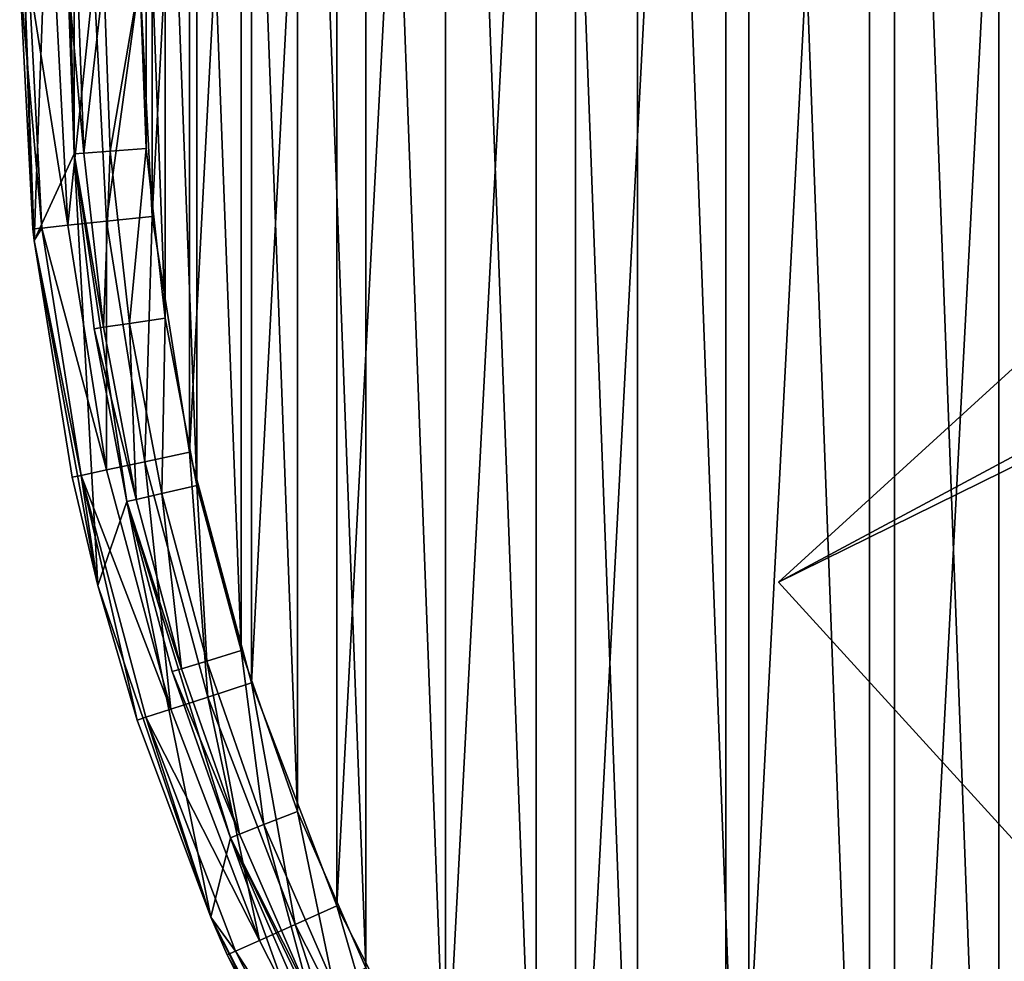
# Model space of a CAD drawing. Header units: millimetres. Extents: x -33.1 to 46.9, y 0.4 to 80.4.
# Tile 3 of 29: x -33.1 to -16.7, y 24 to 39.7. Entities that reach past the tile are written whole.
import ezdxf

# ---------------------------------------------------------------- set-up
doc = ezdxf.new("R2010")
doc.units = ezdxf.units.MM
doc.header["$LTSCALE"] = 25.4
doc.layers.get('0').update_dxf_attribs({"true_color": 0xff5454})

# ---------------------------------------------------------------- blocks, each defined once
blk = doc.blocks.new('PROFILE-POWER-SUPPLY-KIT-9237-9238.STL#2')
at = {"color": 250, "true_color": 0x262626}
mesh = blk.add_polyface(dxfattribs=at)
corners = [(-32.908, 36.025, 968.528), (-32.483, 47.665, 968.528), (-33.121, 41.861, 968.528), (-32.238, 37.471, 968.528), (-31.847, 30.283, 968.528), (-31.365, 31.677, 968.528), (-29.962, 24.756, 968.528), (-29.638, 26.079, 968.528), (-27.292, 19.562, 968.528), (-27.096, 20.8, 968.528), (-23.894, 14.813, 968.528), (-23.796, 15.959, 968.528), (-19.841, 10.609, 968.528), (-19.811, 11.664, 968.528), (-15.219, 7.04, 968.528), (-15.23, 8.011, 968.528), (-10.156, 5.082, 968.528), (-10.126, 4.182, 968.528), (-4.702, 2.942, 968.528), (-4.672, 2.096, 968.528), (1.01, 1.638, 968.528), (1.028, 0.826, 968.528), (6.852, 1.2, 968.528), (6.852, 0.4, 968.528), (12.676, 0.826, 968.528), (12.695, 1.638, 968.528), (18.376, 2.096, 968.528), (18.407, 2.942, 968.528), (23.83, 4.182, 968.528), (23.86, 5.082, 968.528), (28.923, 7.04, 968.528), (28.934, 8.011, 968.528), (33.545, 10.609, 968.528), (33.515, 11.664, 968.528), (37.5, 15.959, 968.528), (37.598, 14.813, 968.528), (40.8, 20.8, 968.528), (40.996, 19.562, 968.528), (43.342, 26.079, 968.528), (43.666, 24.756, 968.528), (45.069, 31.677, 968.528), (45.551, 30.283, 968.528), (45.942, 37.471, 968.528), (46.612, 36.025, 968.528), (45.942, 43.329, 968.528), (46.187, 47.665, 968.528), (46.825, 41.861, 968.528), (-32.238, 43.329, 968.528), (-31.005, 53.315, 968.528), (-31.365, 49.123, 968.528), (-29.638, 54.721, 968.528), (-28.722, 58.69, 968.528), (-27.096, 60, 968.528), (-25.679, 63.674, 968.528), (-23.796, 64.841, 968.528), (-21.944, 68.163, 968.528), (-19.811, 69.136, 968.528), (-17.595, 72.06, 968.528), (-15.23, 72.789, 968.528), (-12.725, 75.282, 968.528), (-10.156, 75.718, 968.528), (-7.437, 77.761, 968.528), (-4.702, 77.858, 968.528), (-1.845, 79.443, 968.528), (1.01, 79.162, 968.528), (3.932, 80.293, 968.528), (6.852, 79.6, 968.528), (6.852, 80.4, 968.528), (12.695, 79.162, 968.528), (9.772, 80.293, 968.528), (15.549, 79.443, 968.528), (18.407, 77.858, 968.528), (21.141, 77.761, 968.528), (23.86, 75.718, 968.528), (26.429, 75.282, 968.528), (28.934, 72.789, 968.528), (31.299, 72.06, 968.528), (33.515, 69.136, 968.528), (35.648, 68.163, 968.528), (37.5, 64.841, 968.528), (39.384, 63.674, 968.528), (40.8, 60, 968.528), (42.426, 58.69, 968.528), (43.342, 54.721, 968.528), (44.71, 53.315, 968.528), (45.069, 49.123, 968.528)]
mesh.append_faces([[corners[k] for k in face] for face in [(0, 1, 2), (45, 43, 46)]], dxfattribs={"vtx0": -1, "color": 250})
mesh.append_faces([[corners[k] for k in face] for face in [(3, 4, 5), (5, 6, 7), (7, 8, 9), (9, 10, 11), (11, 12, 13), (13, 14, 15), (15, 14, 16), (16, 17, 18), (18, 19, 20), (20, 21, 22), (22, 24, 25), (25, 26, 27), (27, 28, 29), (29, 30, 31), (31, 32, 33), (33, 32, 34), (34, 35, 36), (36, 37, 38), (38, 39, 40), (40, 41, 42), (42, 43, 44), (1, 47, 48), (47, 1, 3), (48, 50, 51), (51, 52, 53), (53, 54, 55), (55, 56, 57), (57, 58, 59), (59, 60, 61), (61, 62, 63), (63, 64, 65), (65, 66, 67), (67, 68, 69), (69, 68, 70), (70, 71, 72), (72, 73, 74), (74, 75, 76), (76, 77, 78), (78, 79, 80), (80, 81, 82), (82, 83, 84), (84, 85, 45)]], dxfattribs={"vtx0": -1, "vtx1": -1, "color": 250})
mesh.append_faces([[corners[k] for k in face] for face in [(1, 0, 3), (44, 43, 45)]], dxfattribs={"vtx0": -1, "vtx1": -1, "vtx2": -1, "color": 250})
mesh.append_faces([[corners[k] for k in face] for face in [(3, 0, 4), (5, 4, 6), (7, 6, 8), (9, 8, 10), (11, 10, 12), (13, 12, 14), (16, 14, 17), (18, 17, 19), (20, 19, 21), (22, 21, 23), (22, 23, 24), (25, 24, 26), (27, 26, 28), (29, 28, 30), (31, 30, 32), (34, 32, 35), (36, 35, 37), (38, 37, 39), (40, 39, 41), (42, 41, 43), (48, 47, 49), (48, 49, 50), (51, 50, 52), (53, 52, 54), (55, 54, 56), (57, 56, 58), (59, 58, 60), (61, 60, 62), (63, 62, 64), (65, 64, 66), (67, 66, 68), (70, 68, 71), (72, 71, 73), (74, 73, 75), (76, 75, 77), (78, 77, 79), (80, 79, 81), (82, 81, 83), (84, 83, 85), (45, 85, 44)]], dxfattribs={"vtx0": -1, "vtx2": -1, "color": 250})
mesh = blk.add_polyface(dxfattribs=at)
corners = [(-30.94, 44.372, 938.928), (-30.94, 36.428, 938.928), (-31.148, 40.4, 938.928), (-30.318, 48.301, 938.928), (-30.318, 32.499, 938.928), (-29.288, 52.143, 938.928), (-29.288, 28.657, 938.928), (-27.863, 55.856, 938.928), (-27.863, 24.944, 938.928), (-26.057, 59.4, 938.928), (-26.057, 21.4, 938.928), (-23.891, 62.736, 938.928), (-23.891, 18.064, 938.928), (-21.387, 65.827, 938.928), (-21.387, 14.973, 938.928), (-18.575, 68.64, 938.928), (-18.575, 12.16, 938.928), (-15.484, 71.143, 938.928), (-15.484, 9.657, 938.928), (-12.148, 73.309, 938.928), (-12.148, 7.491, 938.928), (-8.604, 75.115, 938.928), (-8.604, 5.685, 938.928), (-4.891, 76.54, 938.928), (-4.891, 4.26, 938.928), (-1.049, 77.57, 938.928), (-1.049, 3.23, 938.928), (2.88, 78.192, 938.928), (2.88, 2.608, 938.928), (2.952, 41.29, 938.928), (6.852, 78.4, 938.928), (3.725, 42.894, 938.928), (5.117, 44.004, 938.928), (6.852, 44.4, 938.928), (10.824, 78.192, 938.928), (8.588, 44.004, 938.928), (9.979, 42.894, 938.928), (10.752, 41.29, 938.928), (10.752, 39.51, 938.928), (2.952, 39.51, 938.928), (6.852, 2.4, 938.928), (3.725, 37.906, 938.928), (5.117, 36.796, 938.928), (6.852, 36.4, 938.928), (8.588, 36.796, 938.928), (10.824, 2.608, 938.928), (9.979, 37.906, 938.928), (14.753, 77.57, 938.928), (14.753, 3.23, 938.928), (18.595, 76.54, 938.928), (18.595, 4.26, 938.928), (22.308, 75.115, 938.928), (22.308, 5.685, 938.928), (25.852, 73.309, 938.928), (25.852, 7.491, 938.928), (29.188, 71.143, 938.928), (29.188, 9.657, 938.928), (32.279, 68.64, 938.928), (32.279, 12.16, 938.928), (35.092, 65.827, 938.928), (35.092, 14.973, 938.928), (37.595, 62.736, 938.928), (37.595, 18.064, 938.928), (39.761, 59.4, 938.928), (39.761, 21.4, 938.928), (41.567, 55.856, 938.928), (41.567, 24.944, 938.928), (42.992, 52.143, 938.928), (42.992, 28.657, 938.928), (44.022, 48.301, 938.928), (44.022, 32.499, 938.928), (44.644, 44.372, 938.928), (44.644, 36.428, 938.928), (44.852, 40.4, 938.928)]
mesh.append_faces([[corners[k] for k in face] for face in [(0, 1, 2), (72, 71, 73)]], dxfattribs={"vtx0": -1, "color": 250})
mesh.append_faces([[corners[k] for k in face] for face in [(1, 3, 4), (4, 5, 6), (6, 7, 8), (8, 9, 10), (10, 11, 12), (12, 13, 14), (14, 15, 16), (16, 17, 18), (18, 19, 20), (20, 21, 22), (22, 23, 24), (24, 25, 26), (26, 27, 28), (29, 30, 31), (31, 30, 32), (32, 30, 33), (33, 34, 35), (35, 34, 36), (36, 34, 37), (37, 34, 38), (28, 39, 40), (39, 28, 29), (40, 44, 45), (45, 47, 48), (48, 49, 50), (50, 51, 52), (52, 53, 54), (54, 55, 56), (56, 57, 58), (58, 59, 60), (60, 61, 62), (62, 63, 64), (64, 65, 66), (66, 67, 68), (68, 69, 70), (70, 71, 72)]], dxfattribs={"vtx0": -1, "vtx1": -1, "color": 250})
mesh.append_faces([[corners[k] for k in face] for face in [(28, 27, 29), (45, 38, 34)]], dxfattribs={"vtx0": -1, "vtx1": -1, "vtx2": -1, "color": 250})
mesh.append_faces([[corners[k] for k in face] for face in [(1, 0, 3), (4, 3, 5), (6, 5, 7), (8, 7, 9), (10, 9, 11), (12, 11, 13), (14, 13, 15), (16, 15, 17), (18, 17, 19), (20, 19, 21), (22, 21, 23), (24, 23, 25), (26, 25, 27), (29, 27, 30), (33, 30, 34), (40, 39, 41), (40, 41, 42), (40, 42, 43), (40, 43, 44), (45, 44, 46), (45, 46, 38), (45, 34, 47), (48, 47, 49), (50, 49, 51), (52, 51, 53), (54, 53, 55), (56, 55, 57), (58, 57, 59), (60, 59, 61), (62, 61, 63), (64, 63, 65), (66, 65, 67), (68, 67, 69), (70, 69, 71)]], dxfattribs={"vtx0": -1, "vtx2": -1, "color": 250})
mesh = blk.add_polyface(dxfattribs=at)
corners = [(-31.042, 37.56, 939.728), (-31.042, 43.24, 939.728), (-31.148, 40.4, 939.728), (-30.723, 34.736, 939.728), (-30.723, 46.064, 939.728), (-30.195, 31.944, 939.728), (-30.195, 48.856, 939.728), (-29.46, 29.199, 939.728), (-29.46, 51.601, 939.728), (-28.521, 26.517, 939.728), (-28.521, 54.283, 939.728), (-27.385, 23.912, 939.728), (-27.385, 56.888, 939.728), (-26.057, 21.4, 939.728), (-26.057, 59.4, 939.728), (-24.545, 18.994, 939.728), (-24.545, 61.806, 939.728), (-22.857, 16.707, 939.728), (-22.857, 64.093, 939.728), (-21.004, 14.553, 939.728), (-21.004, 66.247, 939.728), (-18.994, 12.544, 939.728), (-18.994, 68.256, 939.728), (-16.841, 10.69, 939.728), (-16.841, 70.11, 939.728), (-14.554, 9.003, 939.728), (-14.554, 71.797, 939.728), (-12.148, 7.491, 939.728), (-12.148, 73.309, 939.728), (-9.635, 6.163, 939.728), (-9.635, 74.637, 939.728), (-7.031, 5.027, 939.728), (-7.031, 75.773, 939.728), (-4.349, 4.088, 939.728), (-4.349, 76.712, 939.728), (-1.604, 3.353, 939.728), (-1.604, 77.447, 939.728), (1.188, 2.824, 939.728), (1.188, 77.976, 939.728), (4.012, 2.506, 939.728), (2.952, 39.51, 939.728), (3.725, 37.906, 939.728), (5.117, 36.796, 939.728), (6.852, 2.4, 939.728), (6.852, 36.4, 939.728), (9.692, 2.506, 939.728), (8.588, 36.796, 939.728), (9.979, 37.906, 939.728), (12.516, 2.824, 939.728), (10.752, 39.51, 939.728), (10.752, 41.29, 939.728), (2.952, 41.29, 939.728), (4.012, 78.294, 939.728), (3.725, 42.894, 939.728), (5.117, 44.004, 939.728), (6.852, 78.4, 939.728), (6.852, 44.4, 939.728), (8.588, 44.004, 939.728), (9.692, 78.294, 939.728), (9.979, 42.894, 939.728), (12.516, 77.976, 939.728), (15.308, 3.353, 939.728), (15.308, 77.447, 939.728), (18.053, 4.088, 939.728), (18.053, 76.712, 939.728), (20.735, 5.027, 939.728), (20.735, 75.773, 939.728), (23.34, 6.163, 939.728), (23.34, 74.637, 939.728), (25.852, 7.491, 939.728), (25.852, 73.309, 939.728), (28.258, 9.003, 939.728), (28.258, 71.797, 939.728), (30.545, 10.69, 939.728), (30.545, 70.11, 939.728), (32.699, 12.544, 939.728), (32.699, 68.256, 939.728), (34.708, 14.553, 939.728), (34.708, 66.247, 939.728), (36.562, 16.707, 939.728), (36.562, 64.093, 939.728), (38.249, 18.994, 939.728), (38.249, 61.806, 939.728), (39.761, 21.4, 939.728), (39.761, 59.4, 939.728), (41.089, 23.912, 939.728), (41.089, 56.888, 939.728), (42.225, 26.517, 939.728), (42.225, 54.283, 939.728), (43.164, 29.199, 939.728), (43.164, 51.601, 939.728), (43.899, 31.944, 939.728), (43.899, 48.856, 939.728), (44.428, 34.736, 939.728), (44.428, 46.064, 939.728), (44.746, 37.56, 939.728), (44.746, 43.24, 939.728), (44.852, 40.4, 939.728)]
mesh.append_faces([[corners[k] for k in face] for face in [(0, 1, 2), (96, 95, 97)]], dxfattribs={"vtx0": -1, "color": 250})
mesh.append_faces([[corners[k] for k in face] for face in [(1, 3, 4), (4, 5, 6), (6, 7, 8), (8, 9, 10), (10, 11, 12), (12, 13, 14), (14, 15, 16), (16, 17, 18), (18, 19, 20), (20, 21, 22), (22, 23, 24), (24, 25, 26), (26, 27, 28), (28, 29, 30), (30, 31, 32), (32, 33, 34), (34, 35, 36), (36, 37, 38), (40, 39, 41), (41, 39, 42), (42, 43, 44), (44, 45, 46), (46, 45, 47), (47, 48, 49), (49, 48, 50), (38, 51, 52), (51, 38, 40), (52, 54, 55), (55, 57, 58), (58, 59, 60), (60, 61, 62), (62, 63, 64), (64, 65, 66), (66, 67, 68), (68, 69, 70), (70, 71, 72), (72, 73, 74), (74, 75, 76), (76, 77, 78), (78, 79, 80), (80, 81, 82), (82, 83, 84), (84, 85, 86), (86, 87, 88), (88, 89, 90), (90, 91, 92), (92, 93, 94), (94, 95, 96)]], dxfattribs={"vtx0": -1, "vtx1": -1, "color": 250})
mesh.append_faces([[corners[k] for k in face] for face in [(38, 39, 40), (60, 50, 48)]], dxfattribs={"vtx0": -1, "vtx1": -1, "vtx2": -1, "color": 250})
mesh.append_faces([[corners[k] for k in face] for face in [(1, 0, 3), (4, 3, 5), (6, 5, 7), (8, 7, 9), (10, 9, 11), (12, 11, 13), (14, 13, 15), (16, 15, 17), (18, 17, 19), (20, 19, 21), (22, 21, 23), (24, 23, 25), (26, 25, 27), (28, 27, 29), (30, 29, 31), (32, 31, 33), (34, 33, 35), (36, 35, 37), (38, 37, 39), (42, 39, 43), (44, 43, 45), (47, 45, 48), (52, 51, 53), (52, 53, 54), (55, 54, 56), (55, 56, 57), (58, 57, 59), (60, 59, 50), (60, 48, 61), (62, 61, 63), (64, 63, 65), (66, 65, 67), (68, 67, 69), (70, 69, 71), (72, 71, 73), (74, 73, 75), (76, 75, 77), (78, 77, 79), (80, 79, 81), (82, 81, 83), (84, 83, 85), (86, 85, 87), (88, 87, 89), (90, 89, 91), (92, 91, 93), (94, 93, 95)]], dxfattribs={"vtx0": -1, "vtx2": -1, "color": 250})
at = {"color": 18, "true_color": 0x000000}
mesh = blk.add_polyface(dxfattribs=at)
corners = [(-5.689, 14.08, 9.502), (2.075, 38.925, 9.502), (1.858, 40.16, 9.502), (2.591, 37.783, 9.502), (3.376, 36.806, 9.502), (4.379, 36.054, 9.502), (5.538, 35.576, 9.502), (6.779, 35.401, 9.502), (8.024, 35.539, 9.502), (21.653, 39.009, 9.502), (9.196, 35.983, 9.502), (10.221, 36.705, 9.502), (11.034, 37.659, 9.502), (11.584, 38.785, 9.502), (11.837, 40.013, 9.502), (-20.511, 30.337, 9.502), (2.36, 42.595, 9.502), (6.83, 55.266, 9.502), (1.955, 41.409, 9.502), (3.047, 43.643, 9.502), (3.483, 44.095, 9.502), (3.973, 44.488, 9.502), (5.08, 45.075, 9.502), (6.298, 45.369, 9.502), (7.552, 45.351, 9.502), (8.761, 45.021, 9.502), (9.85, 44.401, 9.502), (10.751, 43.53, 9.502), (11.407, 42.462, 9.502), (11.777, 41.265, 9.502)]
mesh.append_faces([[corners[k] for k in face] for face in [(1, 0, 3), (3, 0, 4), (4, 0, 5), (5, 0, 6), (6, 0, 7), (7, 0, 8), (8, 9, 10), (10, 9, 11), (11, 9, 12), (12, 9, 13), (13, 9, 14), (15, 16, 17), (16, 15, 18), (18, 0, 2), (17, 25, 9)]], dxfattribs={"vtx0": -1, "vtx1": -1, "color": 18})
mesh.append_faces([[corners[k] for k in face] for face in [(0, 1, 2), (8, 0, 9), (18, 15, 0), (17, 16, 19), (17, 19, 20), (17, 20, 21), (17, 21, 22), (17, 22, 23), (17, 23, 24), (17, 24, 25), (9, 25, 26), (9, 26, 27), (9, 27, 28), (9, 28, 29), (9, 29, 14)]], dxfattribs={"vtx0": -1, "vtx2": -1, "color": 18})
mesh = blk.add_polyface(dxfattribs=at)
corners = [(-20.511, 30.337, 8.502), (1.955, 41.409, 8.502), (-5.689, 14.08, 8.502), (2.36, 42.595, 8.502), (6.83, 55.266, 8.502), (1.858, 40.16, 8.502), (3.047, 43.643, 8.502), (3.483, 44.095, 8.502), (3.973, 44.488, 8.502), (5.08, 45.075, 8.502), (6.298, 45.369, 8.502), (7.552, 45.351, 8.502), (8.761, 45.021, 8.502), (21.653, 39.009, 8.502), (9.85, 44.401, 8.502), (10.751, 43.53, 8.502), (11.407, 42.462, 8.502), (11.777, 41.265, 8.502), (11.837, 40.013, 8.502), (8.024, 35.539, 8.502), (6.779, 35.401, 8.502), (5.538, 35.576, 8.502), (4.379, 36.054, 8.502), (3.376, 36.806, 8.502), (2.591, 37.783, 8.502), (2.075, 38.925, 8.502), (9.196, 35.983, 8.502), (10.221, 36.705, 8.502), (11.034, 37.659, 8.502), (11.584, 38.785, 8.502)]
mesh.append_faces([[corners[k] for k in face] for face in [(0, 1, 2), (1, 0, 3), (3, 4, 6), (6, 4, 7), (7, 4, 8), (8, 4, 9), (9, 4, 10), (10, 4, 11), (11, 4, 12), (12, 13, 14), (14, 13, 15), (15, 13, 16), (16, 13, 17), (17, 13, 18), (2, 19, 13), (19, 2, 20), (20, 2, 21), (21, 2, 22), (22, 2, 23), (23, 2, 24), (24, 2, 25), (25, 2, 5)]], dxfattribs={"vtx0": -1, "vtx1": -1, "color": 18})
mesh.append_faces([[corners[k] for k in face] for face in [(3, 0, 4), (2, 1, 5), (12, 4, 13), (13, 19, 26), (13, 26, 27), (13, 27, 28), (13, 28, 29), (13, 29, 18)]], dxfattribs={"vtx0": -1, "vtx2": -1, "color": 18})
mesh = blk.add_polyface(dxfattribs=at)
corners = [(-20.511, 30.337, 9.502), (6.83, 55.266, 8.502), (-20.511, 30.337, 8.502), (6.83, 55.266, 9.502)]
mesh.append_faces([[corners[k] for k in face] for face in [(0, 1, 2), (1, 0, 3)]], dxfattribs={"vtx0": -1, "color": 18})
at = {"color": 250, "true_color": 0x262626}
mesh = blk.add_polyface(dxfattribs=at)
corners = [(-32.238, 43.329, 968.528), (-32.238, 37.471, 968.528), (-32.348, 40.4, 940.928)]
mesh.append_faces([[corners[k] for k in face] for face in [(0, 1, 2)]], dxfattribs={"color": 250})
mesh = blk.add_polyface(dxfattribs=at)
corners = [(-33.121, 41.861, 968.528), (-33.148, 40.4, 940.928), (-32.929, 36.219, 940.928)]
mesh.append_faces([[corners[k] for k in face] for face in [(0, 1, 2)]], dxfattribs={"color": 250})
mesh = blk.add_polyface(dxfattribs=at)
corners = [(-33.121, 41.861, 968.528), (-32.929, 36.219, 940.928), (-32.908, 36.025, 968.528)]
mesh.append_faces([[corners[k] for k in face] for face in [(0, 1, 2)]], dxfattribs={"color": 250})
mesh = blk.add_polyface(dxfattribs=at)
corners = [(-33.148, 40.4, 940.928), (-32.777, 36.235, 940.163), (-32.929, 36.219, 940.928), (-32.996, 40.4, 940.163)]
mesh.append_faces([[corners[k] for k in face] for face in [(0, 1, 2), (1, 0, 3)]], dxfattribs={"vtx0": -1, "color": 250})
mesh = blk.add_polyface(dxfattribs=at)
corners = [(-32.996, 40.4, 940.163), (-32.346, 36.28, 939.514), (-32.777, 36.235, 940.163), (-32.562, 40.4, 939.514)]
mesh.append_faces([[corners[k] for k in face] for face in [(0, 1, 2), (1, 0, 3)]], dxfattribs={"vtx0": -1, "color": 250})
mesh = blk.add_polyface(dxfattribs=at)
corners = [(-31.913, 40.4, 939.08), (-32.346, 36.28, 939.514), (-32.562, 40.4, 939.514), (-31.701, 36.348, 939.08)]
mesh.append_faces([[corners[k] for k in face] for face in [(0, 1, 2), (1, 0, 3)]], dxfattribs={"vtx0": -1, "color": 250})
mesh = blk.add_polyface(dxfattribs=at)
corners = [(-32.348, 40.4, 940.928), (-32.238, 37.471, 968.528), (-32.238, 37.471, 940.928)]
mesh.append_faces([[corners[k] for k in face] for face in [(0, 1, 2)]], dxfattribs={"color": 250})
mesh = blk.add_polyface(dxfattribs=at)
corners = [(-32.078, 37.483, 940.328), (-32.348, 40.4, 940.928), (-32.238, 37.471, 940.928), (-32.187, 40.4, 940.328)]
mesh.append_faces([[corners[k] for k in face] for face in [(0, 1, 2), (1, 0, 3)]], dxfattribs={"vtx0": -1, "color": 250})
mesh = blk.add_polyface(dxfattribs=at)
corners = [(-32.078, 37.483, 940.328), (-31.748, 40.4, 939.889), (-32.187, 40.4, 940.328), (-31.64, 37.515, 939.889)]
mesh.append_faces([[corners[k] for k in face] for face in [(0, 1, 2), (1, 0, 3)]], dxfattribs={"vtx0": -1, "color": 250})
mesh = blk.add_polyface(dxfattribs=at)
corners = [(-31.148, 40.4, 938.928), (-31.701, 36.348, 939.08), (-31.913, 40.4, 939.08), (-30.94, 36.428, 938.928)]
mesh.append_faces([[corners[k] for k in face] for face in [(0, 1, 2), (1, 0, 3)]], dxfattribs={"vtx0": -1, "color": 250})
mesh = blk.add_polyface(dxfattribs=at)
corners = [(-31.64, 37.515, 939.889), (-31.148, 40.4, 939.728), (-31.748, 40.4, 939.889), (-31.042, 37.56, 939.728)]
mesh.append_faces([[corners[k] for k in face] for face in [(0, 1, 2), (1, 0, 3)]], dxfattribs={"vtx0": -1, "color": 250})
mesh = blk.add_polyface(dxfattribs=at)
corners = [(-31.317, 34.647, 939.889), (-31.042, 37.56, 939.728), (-31.64, 37.515, 939.889), (-30.723, 34.736, 939.728)]
mesh.append_faces([[corners[k] for k in face] for face in [(0, 1, 2), (1, 0, 3)]], dxfattribs={"vtx0": -1, "color": 250})
mesh = blk.add_polyface(dxfattribs=at)
corners = [(-31.751, 34.582, 940.328), (-32.238, 37.471, 940.928), (-31.91, 34.558, 940.928), (-32.078, 37.483, 940.328)]
mesh.append_faces([[corners[k] for k in face] for face in [(0, 1, 2), (1, 0, 3)]], dxfattribs={"vtx0": -1, "color": 250})
mesh = blk.add_polyface(dxfattribs=at)
corners = [(-32.238, 37.471, 968.528), (-31.365, 31.677, 968.528), (-31.91, 34.558, 940.928)]
mesh.append_faces([[corners[k] for k in face] for face in [(0, 1, 2)]], dxfattribs={"color": 250})
mesh = blk.add_polyface(dxfattribs=at)
corners = [(-32.238, 37.471, 968.528), (-31.91, 34.558, 940.928), (-32.238, 37.471, 940.928)]
mesh.append_faces([[corners[k] for k in face] for face in [(0, 1, 2)]], dxfattribs={"color": 250})
mesh = blk.add_polyface(dxfattribs=at)
corners = [(-31.751, 34.582, 940.328), (-31.64, 37.515, 939.889), (-32.078, 37.483, 940.328), (-31.317, 34.647, 939.889)]
mesh.append_faces([[corners[k] for k in face] for face in [(0, 1, 2), (1, 0, 3)]], dxfattribs={"vtx0": -1, "color": 250})
mesh = blk.add_polyface(dxfattribs=at)
corners = [(-30.94, 36.428, 938.928), (-31.066, 32.34, 939.08), (-31.701, 36.348, 939.08), (-30.318, 32.499, 938.928)]
mesh.append_faces([[corners[k] for k in face] for face in [(0, 1, 2), (1, 0, 3)]], dxfattribs={"vtx0": -1, "color": 250})
mesh = blk.add_polyface(dxfattribs=at)
corners = [(-32.777, 36.235, 940.163), (-31.701, 32.205, 939.514), (-32.125, 32.115, 940.163), (-32.346, 36.28, 939.514)]
mesh.append_faces([[corners[k] for k in face] for face in [(0, 1, 2), (1, 0, 3)]], dxfattribs={"vtx0": -1, "color": 250})
mesh = blk.add_polyface(dxfattribs=at)
corners = [(-31.701, 36.348, 939.08), (-31.701, 32.205, 939.514), (-32.346, 36.28, 939.514), (-31.066, 32.34, 939.08)]
mesh.append_faces([[corners[k] for k in face] for face in [(0, 1, 2), (1, 0, 3)]], dxfattribs={"vtx0": -1, "color": 250})
mesh = blk.add_polyface(dxfattribs=at)
corners = [(-32.777, 36.235, 940.163), (-32.908, 36.025, 940.928), (-32.929, 36.219, 940.928)]
mesh.append_faces([[corners[k] for k in face] for face in [(0, 1, 2)]], dxfattribs={"color": 250})
mesh = blk.add_polyface(dxfattribs=at)
corners = [(-32.929, 36.219, 940.928), (-32.908, 36.025, 940.928), (-32.908, 36.025, 968.528)]
mesh.append_faces([[corners[k] for k in face] for face in [(0, 1, 2)]], dxfattribs={"color": 250})
mesh = blk.add_polyface(dxfattribs=at)
corners = [(-32.777, 36.235, 940.163), (-32.125, 32.115, 940.163), (-32.908, 36.025, 940.928)]
mesh.append_faces([[corners[k] for k in face] for face in [(0, 1, 2)]], dxfattribs={"color": 250})
mesh = blk.add_polyface(dxfattribs=at)
corners = [(-32.908, 36.025, 940.928), (-32.274, 32.084, 940.928), (-32.908, 36.025, 968.528)]
mesh.append_faces([[corners[k] for k in face] for face in [(0, 1, 2)]], dxfattribs={"color": 250})
mesh = blk.add_polyface(dxfattribs=at)
corners = [(-32.908, 36.025, 968.528), (-32.274, 32.084, 940.928), (-31.847, 30.283, 968.528)]
mesh.append_faces([[corners[k] for k in face] for face in [(0, 1, 2)]], dxfattribs={"color": 250})
mesh = blk.add_polyface(dxfattribs=at)
corners = [(-32.908, 36.025, 940.928), (-32.125, 32.115, 940.163), (-32.274, 32.084, 940.928)]
mesh.append_faces([[corners[k] for k in face] for face in [(0, 1, 2)]], dxfattribs={"color": 250})
mesh = blk.add_polyface(dxfattribs=at)
corners = [(-31.208, 31.713, 940.328), (-31.317, 34.647, 939.889), (-31.751, 34.582, 940.328), (-30.78, 31.811, 939.889)]
mesh.append_faces([[corners[k] for k in face] for face in [(0, 1, 2), (1, 0, 3)]], dxfattribs={"vtx0": -1, "color": 250})
mesh = blk.add_polyface(dxfattribs=at)
corners = [(-30.78, 31.811, 939.889), (-30.723, 34.736, 939.728), (-31.317, 34.647, 939.889), (-30.195, 31.944, 939.728)]
mesh.append_faces([[corners[k] for k in face] for face in [(0, 1, 2), (1, 0, 3)]], dxfattribs={"vtx0": -1, "color": 250})
mesh = blk.add_polyface(dxfattribs=at)
corners = [(-31.208, 31.713, 940.328), (-31.91, 34.558, 940.928), (-31.365, 31.677, 940.928), (-31.751, 34.582, 940.328)]
mesh.append_faces([[corners[k] for k in face] for face in [(0, 1, 2), (1, 0, 3)]], dxfattribs={"vtx0": -1, "color": 250})
mesh = blk.add_polyface(dxfattribs=at)
corners = [(-31.91, 34.558, 940.928), (-31.365, 31.677, 968.528), (-31.365, 31.677, 940.928)]
mesh.append_faces([[corners[k] for k in face] for face in [(0, 1, 2)]], dxfattribs={"color": 250})
mesh = blk.add_polyface(dxfattribs=at)
corners = [(-30.318, 32.499, 938.928), (-30.016, 28.421, 939.08), (-31.066, 32.34, 939.08), (-29.288, 28.657, 938.928)]
mesh.append_faces([[corners[k] for k in face] for face in [(0, 1, 2), (1, 0, 3)]], dxfattribs={"vtx0": -1, "color": 250})
mesh = blk.add_polyface(dxfattribs=at)
corners = [(-31.066, 32.34, 939.08), (-30.633, 28.22, 939.514), (-31.701, 32.205, 939.514), (-30.016, 28.421, 939.08)]
mesh.append_faces([[corners[k] for k in face] for face in [(0, 1, 2), (1, 0, 3)]], dxfattribs={"vtx0": -1, "color": 250})
mesh = blk.add_polyface(dxfattribs=at)
corners = [(-32.125, 32.115, 940.163), (-30.633, 28.22, 939.514), (-31.045, 28.086, 940.163), (-31.701, 32.205, 939.514)]
mesh.append_faces([[corners[k] for k in face] for face in [(0, 1, 2), (1, 0, 3)]], dxfattribs={"vtx0": -1, "color": 250})
mesh = blk.add_polyface(dxfattribs=at)
corners = [(-32.125, 32.115, 940.163), (-31.847, 30.283, 940.928), (-32.274, 32.084, 940.928)]
mesh.append_faces([[corners[k] for k in face] for face in [(0, 1, 2)]], dxfattribs={"color": 250})
mesh = blk.add_polyface(dxfattribs=at)
corners = [(-32.274, 32.084, 940.928), (-31.847, 30.283, 940.928), (-31.847, 30.283, 968.528)]
mesh.append_faces([[corners[k] for k in face] for face in [(0, 1, 2)]], dxfattribs={"color": 250})
mesh = blk.add_polyface(dxfattribs=at)
corners = [(-32.125, 32.115, 940.163), (-31.045, 28.086, 940.163), (-31.19, 28.039, 940.928)]
mesh.append_faces([[corners[k] for k in face] for face in [(0, 1, 2)]], dxfattribs={"color": 250})
mesh = blk.add_polyface(dxfattribs=at)
corners = [(-32.125, 32.115, 940.163), (-31.19, 28.039, 940.928), (-31.847, 30.283, 940.928)]
mesh.append_faces([[corners[k] for k in face] for face in [(0, 1, 2)]], dxfattribs={"color": 250})
mesh = blk.add_polyface(dxfattribs=at)
corners = [(-30.033, 29.022, 939.889), (-30.195, 31.944, 939.728), (-30.78, 31.811, 939.889), (-29.46, 29.199, 939.728)]
mesh.append_faces([[corners[k] for k in face] for face in [(0, 1, 2), (1, 0, 3)]], dxfattribs={"vtx0": -1, "color": 250})
mesh = blk.add_polyface(dxfattribs=at)
corners = [(-30.453, 28.893, 940.328), (-31.365, 31.677, 940.928), (-30.606, 28.846, 940.928), (-31.208, 31.713, 940.328)]
mesh.append_faces([[corners[k] for k in face] for face in [(0, 1, 2), (1, 0, 3)]], dxfattribs={"vtx0": -1, "color": 250})
mesh = blk.add_polyface(dxfattribs=at)
corners = [(-31.365, 31.677, 968.528), (-29.638, 26.079, 968.528), (-30.606, 28.846, 940.928)]
mesh.append_faces([[corners[k] for k in face] for face in [(0, 1, 2)]], dxfattribs={"color": 250})
mesh = blk.add_polyface(dxfattribs=at)
corners = [(-31.365, 31.677, 968.528), (-30.606, 28.846, 940.928), (-31.365, 31.677, 940.928)]
mesh.append_faces([[corners[k] for k in face] for face in [(0, 1, 2)]], dxfattribs={"color": 250})
mesh = blk.add_polyface(dxfattribs=at)
corners = [(-30.453, 28.893, 940.328), (-30.78, 31.811, 939.889), (-31.208, 31.713, 940.328), (-30.033, 29.022, 939.889)]
mesh.append_faces([[corners[k] for k in face] for face in [(0, 1, 2), (1, 0, 3)]], dxfattribs={"vtx0": -1, "color": 250})
mesh = blk.add_polyface(dxfattribs=at)
corners = [(-31.847, 30.283, 968.528), (-31.19, 28.039, 940.928), (-29.962, 24.756, 968.528)]
mesh.append_faces([[corners[k] for k in face] for face in [(0, 1, 2)]], dxfattribs={"color": 250})
mesh = blk.add_polyface(dxfattribs=at)
corners = [(-31.847, 30.283, 940.928), (-31.19, 28.039, 940.928), (-31.847, 30.283, 968.528)]
mesh.append_faces([[corners[k] for k in face] for face in [(0, 1, 2)]], dxfattribs={"color": 250})
at = {"color": 18, "true_color": 0x000000}
mesh = blk.add_polyface(dxfattribs=at)
corners = [(-20.511, 30.337, 9.502), (-5.689, 14.08, 8.502), (-5.689, 14.08, 9.502), (-20.511, 30.337, 8.502)]
mesh.append_faces([[corners[k] for k in face] for face in [(0, 1, 2), (1, 0, 3)]], dxfattribs={"vtx0": -1, "color": 18})
at = {"color": 250, "true_color": 0x262626}
mesh = blk.add_polyface(dxfattribs=at)
corners = [(-29.08, 26.298, 939.889), (-29.46, 29.199, 939.728), (-30.033, 29.022, 939.889), (-28.521, 26.517, 939.728)]
mesh.append_faces([[corners[k] for k in face] for face in [(0, 1, 2), (1, 0, 3)]], dxfattribs={"vtx0": -1, "color": 250})
mesh = blk.add_polyface(dxfattribs=at)
corners = [(-29.488, 26.137, 940.328), (-30.606, 28.846, 940.928), (-29.638, 26.079, 940.928), (-30.453, 28.893, 940.328)]
mesh.append_faces([[corners[k] for k in face] for face in [(0, 1, 2), (1, 0, 3)]], dxfattribs={"vtx0": -1, "color": 250})
mesh = blk.add_polyface(dxfattribs=at)
corners = [(-29.488, 26.137, 940.328), (-30.033, 29.022, 939.889), (-30.453, 28.893, 940.328), (-29.08, 26.298, 939.889)]
mesh.append_faces([[corners[k] for k in face] for face in [(0, 1, 2), (1, 0, 3)]], dxfattribs={"vtx0": -1, "color": 250})
mesh = blk.add_polyface(dxfattribs=at)
corners = [(-30.606, 28.846, 940.928), (-29.638, 26.079, 968.528), (-29.638, 26.079, 940.928)]
mesh.append_faces([[corners[k] for k in face] for face in [(0, 1, 2)]], dxfattribs={"color": 250})
mesh = blk.add_polyface(dxfattribs=at)
corners = [(-29.288, 28.657, 938.928), (-28.562, 24.633, 939.08), (-30.016, 28.421, 939.08), (-27.863, 24.944, 938.928)]
mesh.append_faces([[corners[k] for k in face] for face in [(0, 1, 2), (1, 0, 3)]], dxfattribs={"vtx0": -1, "color": 250})
mesh = blk.add_polyface(dxfattribs=at)
corners = [(-30.016, 28.421, 939.08), (-29.155, 24.369, 939.514), (-30.633, 28.22, 939.514), (-28.562, 24.633, 939.08)]
mesh.append_faces([[corners[k] for k in face] for face in [(0, 1, 2), (1, 0, 3)]], dxfattribs={"vtx0": -1, "color": 250})
mesh = blk.add_polyface(dxfattribs=at)
corners = [(-31.045, 28.086, 940.163), (-29.155, 24.369, 939.514), (-29.551, 24.192, 940.163), (-30.633, 28.22, 939.514)]
mesh.append_faces([[corners[k] for k in face] for face in [(0, 1, 2), (1, 0, 3)]], dxfattribs={"vtx0": -1, "color": 250})
mesh = blk.add_polyface(dxfattribs=at)
corners = [(-31.045, 28.086, 940.163), (-29.962, 24.756, 940.928), (-31.19, 28.039, 940.928)]
mesh.append_faces([[corners[k] for k in face] for face in [(0, 1, 2)]], dxfattribs={"color": 250})
mesh = blk.add_polyface(dxfattribs=at)
corners = [(-31.045, 28.086, 940.163), (-29.551, 24.192, 940.163), (-29.962, 24.756, 940.928)]
mesh.append_faces([[corners[k] for k in face] for face in [(0, 1, 2)]], dxfattribs={"color": 250})
mesh = blk.add_polyface(dxfattribs=at)
corners = [(-31.19, 28.039, 940.928), (-29.962, 24.756, 940.928), (-29.962, 24.756, 968.528)]
mesh.append_faces([[corners[k] for k in face] for face in [(0, 1, 2)]], dxfattribs={"color": 250})
mesh = blk.add_polyface(dxfattribs=at)
corners = [(-27.925, 23.652, 939.889), (-28.521, 26.517, 939.728), (-29.08, 26.298, 939.889), (-27.385, 23.912, 939.728)]
mesh.append_faces([[corners[k] for k in face] for face in [(0, 1, 2), (1, 0, 3)]], dxfattribs={"vtx0": -1, "color": 250})
mesh = blk.add_polyface(dxfattribs=at)
corners = [(-28.321, 23.462, 940.328), (-29.08, 26.298, 939.889), (-29.488, 26.137, 940.328), (-27.925, 23.652, 939.889)]
mesh.append_faces([[corners[k] for k in face] for face in [(0, 1, 2), (1, 0, 3)]], dxfattribs={"vtx0": -1, "color": 250})
mesh = blk.add_polyface(dxfattribs=at)
corners = [(-28.321, 23.462, 940.328), (-29.638, 26.079, 940.928), (-28.466, 23.392, 940.928), (-29.488, 26.137, 940.328)]
mesh.append_faces([[corners[k] for k in face] for face in [(0, 1, 2), (1, 0, 3)]], dxfattribs={"vtx0": -1, "color": 250})
mesh = blk.add_polyface(dxfattribs=at)
corners = [(-29.638, 26.079, 968.528), (-27.096, 20.8, 968.528), (-28.466, 23.392, 940.928)]
mesh.append_faces([[corners[k] for k in face] for face in [(0, 1, 2)]], dxfattribs={"color": 250})
mesh = blk.add_polyface(dxfattribs=at)
corners = [(-29.638, 26.079, 968.528), (-28.466, 23.392, 940.928), (-29.638, 26.079, 940.928)]
mesh.append_faces([[corners[k] for k in face] for face in [(0, 1, 2)]], dxfattribs={"color": 250})
mesh = blk.add_polyface(dxfattribs=at)
corners = [(-27.863, 24.944, 938.928), (-26.72, 21.017, 939.08), (-28.562, 24.633, 939.08), (-26.057, 21.4, 938.928)]
mesh.append_faces([[corners[k] for k in face] for face in [(0, 1, 2), (1, 0, 3)]], dxfattribs={"vtx0": -1, "color": 250})
mesh = blk.add_polyface(dxfattribs=at)
corners = [(-29.962, 24.756, 940.928), (-29.69, 24.131, 940.928), (-29.962, 24.756, 968.528)]
mesh.append_faces([[corners[k] for k in face] for face in [(0, 1, 2)]], dxfattribs={"color": 250})
mesh = blk.add_polyface(dxfattribs=at)
corners = [(-29.962, 24.756, 968.528), (-29.69, 24.131, 940.928), (-27.789, 20.4, 940.928)]
mesh.append_faces([[corners[k] for k in face] for face in [(0, 1, 2)]], dxfattribs={"color": 250})
mesh = blk.add_polyface(dxfattribs=at)
corners = [(-29.962, 24.756, 968.528), (-27.789, 20.4, 940.928), (-27.292, 19.562, 968.528)]
mesh.append_faces([[corners[k] for k in face] for face in [(0, 1, 2)]], dxfattribs={"color": 250})
mesh = blk.add_polyface(dxfattribs=at)
corners = [(-29.962, 24.756, 940.928), (-29.551, 24.192, 940.163), (-29.69, 24.131, 940.928)]
mesh.append_faces([[corners[k] for k in face] for face in [(0, 1, 2)]], dxfattribs={"color": 250})
mesh = blk.add_polyface(dxfattribs=at)
corners = [(-28.562, 24.633, 939.08), (-27.282, 20.693, 939.514), (-29.155, 24.369, 939.514), (-26.72, 21.017, 939.08)]
mesh.append_faces([[corners[k] for k in face] for face in [(0, 1, 2), (1, 0, 3)]], dxfattribs={"vtx0": -1, "color": 250})
mesh = blk.add_polyface(dxfattribs=at)
corners = [(-29.551, 24.192, 940.163), (-27.282, 20.693, 939.514), (-27.657, 20.476, 940.163), (-29.155, 24.369, 939.514)]
mesh.append_faces([[corners[k] for k in face] for face in [(0, 1, 2), (1, 0, 3)]], dxfattribs={"vtx0": -1, "color": 250})
mesh = blk.add_polyface(dxfattribs=at)
corners = [(-29.69, 24.131, 940.928), (-27.657, 20.476, 940.163), (-27.789, 20.4, 940.928), (-29.551, 24.192, 940.163)]
mesh.append_faces([[corners[k] for k in face] for face in [(0, 1, 2), (1, 0, 3)]], dxfattribs={"vtx0": -1, "color": 250})

msp = doc.modelspace()

# ---------------------------------------------------------------- block references
at = {"color": 0}
msp.add_blockref('PROFILE-POWER-SUPPLY-KIT-9237-9238.STL#2', (0, 0), dxfattribs=at)

doc.saveas('drawing.dxf')
